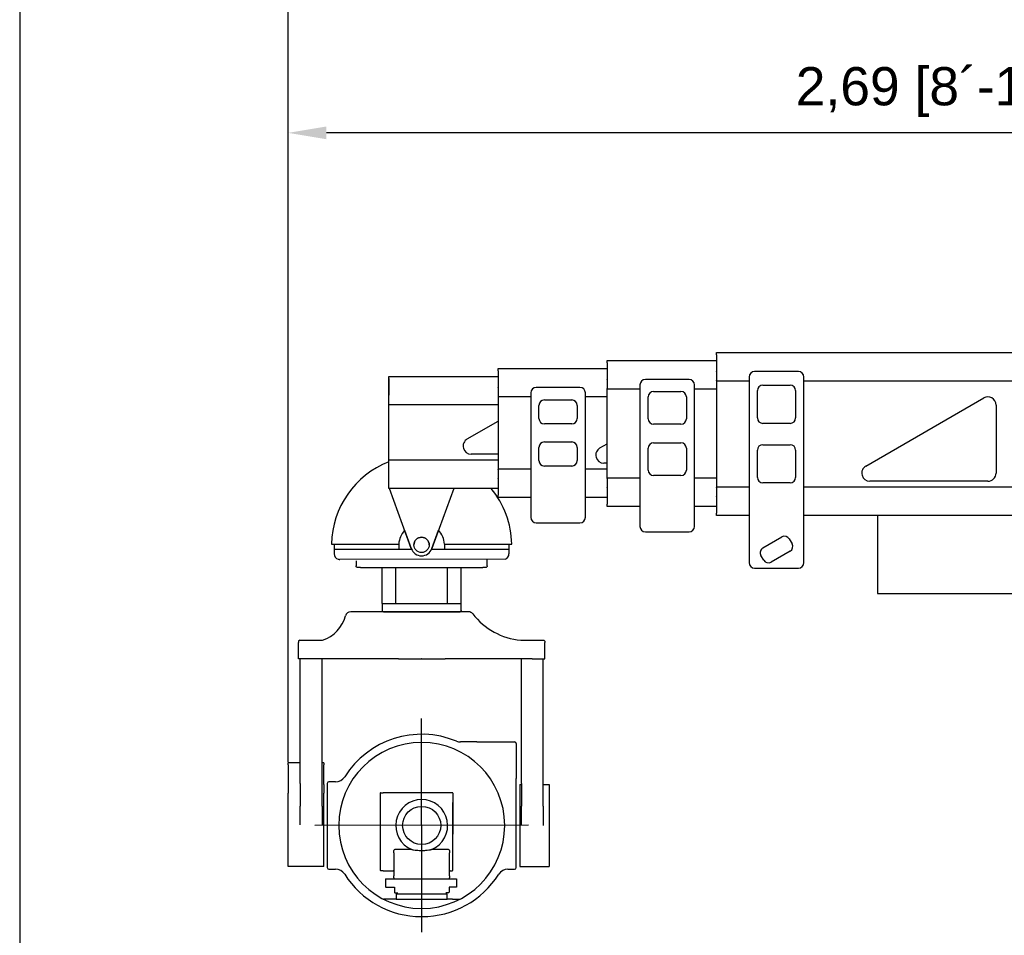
# Model space of a CAD drawing. Header units: inches. Extents: x 15 to 16771, y 14 to 21555.
# Tile 6 of 20: x 10831 to 12634, y 6534 to 8211. Entities that reach past the tile are written whole.
import ezdxf

# ---------------------------------------------------------------- set-up
doc = ezdxf.new("R2010")
doc.units = ezdxf.units.IN
doc.header["$MEASUREMENT"] = 0
doc.layers.add('AM_5', color=3, linetype='Continuous', lineweight=25)
doc.styles.add('Aktuální-ISO', font='arial.ttf')
doc.styles.get("Standard").update_dxf_attribs({"font": 'arial.ttf'})
doc.dimstyles.new('AM_ISO$0', dxfattribs={"dimtxt": 3.5, "dimasz": 3.5, "dimexe": 1, "dimexo": 1, "dimgap": 1.5, "dimtad": 1, "dimdsep": 46, "dimtxsty": 'Standard', "dimcen": 0, "dimclrd": 256, "dimclre": 256, "dimclrt": 2, "dimadec": 0, "dimazin": 2, "dimtp": 0.1, "dimtm": 0.1, "dimtfac": 0.71, "dimtdec": 3, "dimtmove": 0, "dimatfit": 3, "dimfxl": 1, "dimlwd": -1, "dimlwe": -1, "dimarcsym": 1})

# ---------------------------------------------------------------- blocks, each defined once
blk = doc.blocks.new('kamera')
at = {"color": 253}
for p, q in [((26309.5, 8438.8), (26306.5, 8438.8)), ((26310.3, 8438.8), (26309.5, 8438.8)), ((26309.5, 8438.8), (26309.5, 8438.8)), ((26355.9, 8438.8), (26310.3, 8438.8)), ((26358.6, 8438.8), (26355.9, 8438.8)), ((26380.6, 8438.8), (26358.6, 8438.8)), ((26393.8, 8438.8), (26380.6, 8438.8)), ((26403.3, 8438.8), (26393.8, 8438.8)), ((26436, 8438.8), (26403.3, 8438.8)), ((26436, 8438.8), (26437, 8438.8)), ((26469.6, 8438.8), (26437, 8438.8)), ((26479.2, 8438.8), (26469.6, 8438.8)), ((26492.3, 8438.8), (26479.2, 8438.8)), ((26512.5, 8438.8), (26492.3, 8438.8)), ((26521.3, 8438.8), (26512.5, 8438.8)), ((26522.1, 8438.8), (26521.3, 8438.8)), ((26523, 8438.8), (26522.1, 8438.8)), ((26523, 8438.8), (26523, 8438.8)), ((26213, 8386.8), (26211, 8384.8)), ((26213, 8386.8), (26255, 8386.8)), ((26618, 8386.8), (26660, 8386.8)), ((26660, 8386.8), (26662, 8384.8)), ((26211, 8384.8), (26211, 8382.8)), ((26211, 8352.8), (26211, 8382.8)), ((26662, 8384.8), (26662, 8382.8)), ((26662, 8352.8), (26662, 8382.8)), ((26234, 8352.8), (26211, 8352.8)), ((26214, 8124.5), (26214, 8352.8)), ((26393.8, 8352.8), (26234, 8352.8)), ((26254, 8124.5), (26254, 8352.8)), ((26393.8, 8352.8), (26403.3, 8352.8)), ((26403.3, 8352.8), (26436, 8352.8)), ((26437, 8352.8), (26436, 8352.8)), ((26437, 8352.8), (26469.6, 8352.8)), ((26469.6, 8352.8), (26479.2, 8352.8)), ((26639, 8352.8), (26479.2, 8352.8)), ((26619, 8124.5), (26619, 8352.8)), ((26639, 8352.8), (26662, 8352.8)), ((26659, 8124.5), (26659, 8352.8)), ((26436.8, 7851.8), (26436.2, 8243.2)), ((26537.5, 8200.5), (26507.5, 8200.5)), ((26537.5, 8200.5), (26606.5, 8200.5)), ((26609.5, 8197.5), (26609.5, 8133.5)), ((26192, 8158.5), (26192, 8162.5)), ((26214, 8162.5), (26192, 8162.5)), ((26192, 8158.5), (26192, 8122.7)), ((26257, 8162.5), (26254, 8162.5)), ((26257, 8162.5), (26257, 8158.5)), ((26257, 8122.7), (26257, 8158.5)), ((26609.5, 7970.5), (26609.5, 8133.5)), ((26192, 8122.7), (26192, 8106.9)), ((26214, 8124.5), (26214, 8082.7)), ((26254, 8082.7), (26254, 8124.5)), ((26257, 8122.7), (26257, 8106.9)), ((26263.5, 8124.5), (26263.5, 7970.5)), ((26278.5, 8127.5), (26266.5, 8127.5)), ((26616, 8122.5), (26616, 7972.5)), ((26616, 8122.5), (26619, 8122.5)), ((26619, 8124.5), (26619, 8082.7)), ((26659, 8082.7), (26659, 8124.5)), ((26659, 8122.5), (26670, 8122.5)), ((26670, 8122.5), (26670, 7972.5)), ((26192, 8048.5), (26192, 8106.9)), ((26257, 8046.5), (26257, 8106.9)), ((26360.5, 8106.5), (26360.5, 7965.5)), ((26361.5, 8107.5), (26365.9, 8107.5)), ((26371.8, 8107.5), (26365.9, 8107.5)), ((26376.5, 8107.5), (26371.8, 8107.5)), ((26492.5, 8107.5), (26376.5, 8107.5)), ((26493.5, 8106.5), (26493.5, 8089.5)), ((26493.5, 8106.5), (26493.5, 8031.5)), ((26493.5, 8106.5), (26493.5, 8106.5)), ((26493.5, 8031.5), (26493.5, 8089.5)), ((26192, 8046.5), (26192, 8048.5)), ((26192, 7972.5), (26192, 8046.5)), ((26214, 8048.5), (26214.1, 8048.5)), ((26632.2, 8047.8), (26240.8, 8047.2)), ((26253.9, 8048.5), (26253.9, 8048.5)), ((26257, 7972.5), (26257, 8046.5)), ((26493.5, 7965.5), (26493.5, 8031.5)), ((26385.5, 7997.5), (26385.5, 8001.5)), ((26385.5, 7997.5), (26385.5, 7955.5)), ((26418.6, 8003.5), (26387.5, 8003.5)), ((26485.5, 8003.5), (26454.4, 8003.5)), ((26487.5, 8001.5), (26487.5, 7997.5)), ((26487.5, 7955.5), (26487.5, 7997.5)), ((26257, 7972.5), (26192, 7972.5)), ((26616, 7972.5), (26649.4, 7972.5)), ((26653.5, 7972.5), (26670, 7972.5)), ((26266.5, 7967.5), (26278.5, 7967.5)), ((26365.9, 7964.5), (26361.5, 7964.5)), ((26365.9, 7964.5), (26371.8, 7964.5)), ((26371.8, 7964.5), (26376.5, 7964.5)), ((26376.5, 7964.5), (26384.5, 7964.5)), ((26385.5, 7951.5), (26385.5, 7955.5)), ((26487.5, 7955.5), (26487.5, 7951.5)), ((26488.5, 7964.5), (26492.5, 7964.5)), ((26594.5, 7967.5), (26606.5, 7967.5)), ((26370.3, 7949.5), (26370.3, 7935)), ((26370.3, 7949.5), (26500.3, 7949.5)), ((26370.8, 7934.5), (26370.3, 7935)), ((26370.8, 7934.5), (26386.5, 7934.5)), ((26385.5, 7951.5), (26385.5, 7950.5)), ((26386.5, 7949.5), (26387.5, 7949.5)), ((26386.5, 7934.5), (26386.5, 7925)), ((26485.5, 7949.5), (26486.5, 7949.5)), ((26500.3, 7934.5), (26486.5, 7934.5)), ((26486.9, 7934.6), (26486.9, 7925.1)), ((26487.5, 7950.5), (26487.5, 7951.5)), ((26500.3, 7949.5), (26500.3, 7934.5)), ((26386.5, 7925), (26387.5, 7924)), ((26387.5, 7924), (26392.9, 7924)), ((26391, 7922.5), (26390, 7922.5)), ((26390, 7922.5), (26390, 7912.5)), ((26391, 7922.5), (26482, 7922.5)), ((26485.9, 7924.1), (26480.5, 7924.1)), ((26482.4, 7922.6), (26483.4, 7922.6)), ((26483, 7912.5), (26483, 7922.5)), ((26486.9, 7925.1), (26485.9, 7924.1)), ((26380.3, 7912.5), (26366.7, 7912.5)), ((26390, 7912.5), (26380.3, 7912.5)), ((26390, 7912.5), (26391, 7912.5)), ((26391, 7912.5), (26482, 7912.5)), ((26482, 7912.5), (26483, 7912.5)), ((26492.7, 7912.5), (26483, 7912.5)), ((26492.7, 7912.5), (26506.4, 7912.5))]:
    blk.add_line(p, q, dxfattribs=at)
blk.add_circle((26436.5, 8047.5), 35, dxfattribs=at)
for centre, radius, start, end in [((26235.6, 8447), 63.2, 287.8737, 345.726), ((26306.5, 8428.8), 10, 90.3061, 165.3252), ((26522.1, 8428.8), 10, 38.8046, 90), ((26628.9, 8511.2), 124.8, 217.5214, 264.9816), ((26436.5, 8047.5), 167, 67.6885, 147.6724), ((26436.5, 8047.5), 152, 270.1885, 269.8115), ((26507.5, 8220.5), 20, 247.6885, 270), ((26606.5, 8197.5), 3, 0, 90), ((26278.5, 8147.5), 20, 270, 327.6724), ((26266.5, 8124.5), 3, 90, 180), ((26361.5, 8106.5), 1, 90, 180), ((26492.5, 8106.5), 1, 0, 90), ((26436.5, 8047.5), 47.5, 292.1324, 247.8676), ((26387.5, 8001.5), 2, 90, 180), ((26485.5, 8001.5), 2, 0, 90), ((26266.5, 7970.5), 3, 180, 270), ((26606.5, 7970.5), 3, 270, 0), ((26278.5, 7947.5), 20, 32.3276, 90), ((26436.5, 8047.5), 167, 212.3276, 269.8285), ((26361.5, 7965.5), 1, 180, 270), ((26384.5, 7963.5), 1, 0, 90), ((26436.5, 8047.5), 167, 270.1715, 327.6724), ((26488.5, 7963.5), 1, 90, 180), ((26492.5, 7965.5), 1, 270, 0), ((26594.5, 7947.5), 20, 90, 147.6724), ((26386.5, 7950.5), 1, 180, 270), ((26486.5, 7950.5), 1, 270, 0), ((26436.5, 8047.5), 152, 269.8115, 270.1885), ((26436.5, 8047.5), 167, 269.8285, 270.1715)]:
    blk.add_arc(centre, radius, start, end, dxfattribs=at)
blk.add_open_spline([(26306.5, 8438.8), (26306.5, 8438.8), (26306.5, 8438.8), (26306.5, 8438.8)], degree=3, dxfattribs=at)
for points, knots in [([(26214, 8048.5), (26214, 8049.4), (26214, 8050.4), (26214, 8052.8), (26214, 8054.2), (26214, 8058.2), (26214, 8060.6), (26214.1, 8069.9), (26214, 8076.5), (26214, 8082.7)], [0.097215, 0.097215, 0.097215, 0.097215, 0.371077, 0.371077, 0.786822, 0.786822, 1.499937, 1.499937, 3.500868, 3.500868, 3.500868, 3.500868]), ([(26254, 8082.7), (26254, 8076.5), (26253.9, 8069.9), (26253.9, 8060.6), (26253.9, 8058.1), (26253.9, 8054.7), (26253.9, 8053.7), (26253.9, 8052), (26253.9, 8051.3), (26253.9, 8049.9), (26253.9, 8049.2), (26253.9, 8048.5)], [0, 0, 0, 0, 2.09324, 2.09324, 2.836735, 2.836735, 3.13237, 3.13237, 3.33448, 3.33448, 3.551551, 3.551551, 3.551551, 3.551551]), ([(26619.1, 8047.5), (26619.1, 8047.5), (26619.1, 8047.5), (26619, 8048.7), (26619, 8049.9), (26619, 8052.2), (26619, 8053.3), (26619, 8061.8), (26619, 8069), (26619, 8078.1), (26619, 8080.5), (26619, 8082.7)], [-0.001801, -0.001801, -0.001801, -0.001801, 0, 0, 0.346593, 0.346593, 0.67107, 0.67107, 2.775904, 2.775904, 3.505598, 3.505598, 3.505598, 3.505598]), ([(26659, 8082.7), (26659, 8080.5), (26659, 8078.1), (26658.9, 8068.9), (26658.9, 8061.7), (26658.9, 8053.2), (26658.9, 8052.1), (26658.9, 8049.8), (26658.9, 8048.6), (26658.9, 8047.5), (26658.9, 8047.5), (26658.9, 8047.5)], [0, 0, 0, 0, 0.765388, 0.765388, 2.984152, 2.984152, 3.323036, 3.323036, 3.676875, 3.676875, 3.678759, 3.678759, 3.678759, 3.678759]), ([(26418.6, 8003.5), (26418.6, 8003.5), (26418.6, 8003.5), (26418.7, 8003.5), (26418.7, 8003.5), (26418.9, 8003.4), (26419.1, 8003.4), (26420, 8003.2), (26421, 8003), (26423.2, 8002.7), (26425.1, 8002.4), (26430.2, 8001.9), (26433.5, 8001.7), (26440.5, 8001.8), (26443.7, 8002), (26448.6, 8002.5), (26450.4, 8002.8), (26452.3, 8003.1), (26453, 8003.2), (26453.7, 8003.3), (26453.9, 8003.4), (26454.2, 8003.4), (26454.3, 8003.5), (26454.4, 8003.5), (26454.4, 8003.5), (26454.4, 8003.5)], [-7.415109, -7.415109, -7.415109, -7.415109, -7.384028, -7.384028, -7.351449, -7.351449, -7.271837, -7.271837, -6.996388, -6.996388, -6.391073, -6.391073, -5.657282, -5.657282, -4.933058, -4.933058, -4.346833, -4.346833, -4.091013, -4.091013, -3.97253, -3.97253, -3.899901, -3.899901, -3.850288, -3.850288, -3.850288, -3.850288]), ([(26649.4, 7972.5), (26649.4, 7972.5), (26649.5, 7972.5), (26649.7, 7972.5), (26649.8, 7972.5), (26650.2, 7972.5), (26650.4, 7972.5), (26650.9, 7972.5), (26651.2, 7972.5), (26651.7, 7972.5), (26652, 7972.5), (26652.5, 7972.5), (26652.7, 7972.5), (26653.1, 7972.5), (26653.3, 7972.5), (26653.5, 7972.5), (26653.5, 7972.5), (26653.5, 7972.5)], [0.3114615, 0.3114615, 0.3114615, 0.3114615, 0.3893268, 0.3893268, 0.4671922, 0.4671922, 0.5450576, 0.5450576, 0.6229229, 0.6229229, 0.7007883, 0.7007883, 0.7786537, 0.7786537, 0.856519, 0.856519, 0.9343844, 0.9343844, 0.9343844, 0.9343844])]:
    blk.add_open_spline(points, degree=3, knots=knots, dxfattribs=at)
blk = doc.blocks.new('*D32')
at = {"layer": 'AM_5', "linetype": 'ByBlock', "transparency": 16777216}
for p, q in [((11322.8, 6851.5), (11322.8, 8005)), ((13677.1, 8004), (11392.8, 8004)), ((13747.1, 7433.9), (13747.1, 8005))]:
    blk.add_line(p, q, dxfattribs=at)
at = {"layer": 'AM_5', "transparency": 16777216}
for points in [[(11392.8, 8015.7), (11392.8, 7992.4), (11322.8, 8004)], [(13677.1, 8015.7), (13677.1, 7992.4), (13747.1, 8004)]]:
    blk.add_solid(points, dxfattribs=at)
at = {"layer": 'Defpoints', "color": 0, "transparency": 16777216}
for p in [(11322.8, 8004), (13747.1, 7432.9), (11322.8, 6850.5)]:
    blk.add_point(p, dxfattribs=at)
at = {"layer": 'AM_5', "color": 2, "transparency": 16777216, "insert": (12535, 8078.9), "char_height": 70, "attachment_point": 5, "style": 'Aktuální-ISO'}
blk.add_mtext('2,69 [8´-10´´]', dxfattribs=at)
blk = doc.blocks.new('*D34')
at = {"layer": 'AM_5', "linetype": 'ByBlock', "transparency": 16777216}
for p, q in [((11322.8, 6851.5), (11322.8, 8262.5)), ((16037.1, 8261.5), (11392.8, 8261.5)), ((16107.1, 7690.9), (16107.1, 8262.5))]:
    blk.add_line(p, q, dxfattribs=at)
at = {"layer": 'AM_5', "transparency": 16777216}
for points in [[(11392.8, 8273.2), (11392.8, 8249.9), (11322.8, 8261.5)], [(16037.1, 8273.2), (16037.1, 8249.9), (16107.1, 8261.5)]]:
    blk.add_solid(points, dxfattribs=at)
at = {"layer": 'Defpoints', "color": 0, "transparency": 16777216}
for p in [(11322.8, 8261.5), (16107.1, 7689.9), (11322.8, 6850.5)]:
    blk.add_point(p, dxfattribs=at)
at = {"layer": 'AM_5', "color": 2, "transparency": 16777216, "insert": (13715, 8336.4), "char_height": 70, "attachment_point": 5, "style": 'Aktuální-ISO'}
blk.add_mtext('5,05 [16´-7´´]', dxfattribs=at)

msp = doc.modelspace()

# ---------------------------------------------------------------- linework, layer by layer
at = {"color": 253}
for p, q in [((12107.106, 7601.493), (13216.706, 7601.493)), ((12107.106, 7597.493), (12107.106, 7601.493)), ((12107.106, 7597.493), (12107.106, 7576.859)), ((11907.106, 7586.993), (12107.106, 7586.993)), ((11907.106, 7582.993), (11907.106, 7586.993)), ((11907.106, 7582.993), (11907.106, 7562.359)), ((12107.106, 7576.859), (12107.106, 7576.342)), ((12107.106, 7576.342), (12107.106, 7567.147)), ((11507.006, 7355.393), (11507.006, 7557.993)), ((11507.106, 7557.993), (11707.106, 7557.993)), ((11507.106, 7553.993), (11507.106, 7557.993)), ((11707.106, 7572.493), (11907.106, 7572.493)), ((11707.106, 7568.493), (11707.106, 7572.493)), ((11707.106, 7568.493), (11707.106, 7547.859)), ((11907.106, 7562.359), (11907.106, 7561.842)), ((11907.106, 7561.842), (11907.106, 7552.647)), ((12107.106, 7566.629), (12107.106, 7567.147)), ((12107.106, 7566.629), (12107.106, 7550.393)), ((12167.106, 7556.893), (12167.106, 7216.893)), ((12257.106, 7566.893), (12177.106, 7566.893)), ((12267.106, 7216.893), (12267.106, 7556.893)), ((11507.106, 7553.993), (11507.106, 7533.359)), ((11707.106, 7547.859), (11707.106, 7547.342)), ((11707.106, 7547.342), (11707.106, 7538.147)), ((11707.106, 7537.629), (11707.106, 7538.147)), ((11707.106, 7537.629), (11707.106, 7521.393)), ((11857.106, 7537.893), (11777.106, 7537.893)), ((11907.106, 7552.129), (11907.106, 7552.647)), ((11907.106, 7552.129), (11907.106, 7535.893)), ((11967.106, 7542.393), (11967.106, 7283.393)), ((12057.106, 7552.393), (11977.106, 7552.393)), ((12067.106, 7283.393), (12067.106, 7542.393)), ((12107.106, 7549.893), (12107.106, 7550.393)), ((12107.106, 7549.893), (12107.106, 7354.893)), ((12107.106, 7549.893), (12167.106, 7549.893)), ((12192.106, 7541.893), (12242.106, 7541.893)), ((12267.106, 7549.893), (13212.106, 7549.893)), ((11507.106, 7533.359), (11507.106, 7532.842)), ((11507.106, 7532.842), (11507.106, 7523.647)), ((11707.106, 7520.893), (11707.106, 7521.393)), ((11707.106, 7520.893), (11707.106, 7387.893)), ((11707.106, 7520.893), (11767.106, 7520.893)), ((11767.106, 7527.893), (11767.106, 7299.893)), ((11867.106, 7299.893), (11867.106, 7527.893)), ((11867.106, 7520.893), (11907.106, 7520.893)), ((11907.106, 7535.393), (11907.106, 7535.893)), ((11907.106, 7371.393), (11907.106, 7535.393)), ((11907.106, 7535.393), (11967.106, 7535.393)), ((11982.106, 7480.393), (11982.106, 7520.393)), ((11992.106, 7530.393), (12042.106, 7530.393)), ((12052.106, 7520.393), (12052.106, 7480.393)), ((12067.106, 7535.393), (12107.106, 7535.393)), ((12182.106, 7481.893), (12182.106, 7531.893)), ((12252.106, 7531.893), (12252.106, 7481.893)), ((11507.106, 7506.393), (11707.106, 7506.393)), ((11782.106, 7480.893), (11782.106, 7504.893)), ((11792.106, 7514.893), (11842.106, 7514.893)), ((11852.106, 7504.893), (11852.106, 7480.893)), ((12380.766, 7393.883), (12596.606, 7518.502)), ((12619.106, 7505.511), (12619.106, 7380.893)), ((11650.669, 7443.483), (11707.106, 7476.066)), ((11842.106, 7470.893), (11792.106, 7470.893)), ((12042.106, 7470.393), (11992.106, 7470.393)), ((12242.106, 7471.893), (12192.106, 7471.893)), ((11792.106, 7437.893), (11842.106, 7437.893)), ((11893.628, 7426.883), (11907.106, 7434.664)), ((11992.106, 7436.393), (12042.106, 7436.393)), ((12192.106, 7432.893), (12242.106, 7432.893)), ((11707.106, 7415.493), (11658.169, 7415.493)), ((11782.106, 7403.893), (11782.106, 7427.893)), ((11852.106, 7427.893), (11852.106, 7403.893)), ((11982.106, 7386.393), (11982.106, 7426.393)), ((12052.106, 7426.393), (12052.106, 7386.393)), ((12182.106, 7372.893), (12182.106, 7422.893)), ((12252.106, 7422.893), (12252.106, 7372.893)), ((11707.106, 7404.393), (11507.106, 7404.393)), ((11842.106, 7393.893), (11792.106, 7393.893)), ((11907.106, 7398.893), (11901.128, 7398.893)), ((11767.106, 7387.893), (11707.106, 7387.893)), ((11707.106, 7387.393), (11707.106, 7387.893)), ((11707.106, 7387.393), (11707.106, 7371.156)), ((11907.106, 7387.893), (11867.106, 7387.893)), ((12042.106, 7376.393), (11992.106, 7376.393)), ((11707.106, 7370.638), (11707.106, 7371.156)), ((11707.106, 7370.638), (11707.106, 7361.444)), ((11707.106, 7361.444), (11707.106, 7360.926)), ((11707.106, 7360.926), (11707.106, 7340.293)), ((11967.106, 7371.393), (11907.106, 7371.393)), ((11907.106, 7370.893), (11907.106, 7371.393)), ((11907.106, 7370.893), (11907.106, 7354.656)), ((12107.106, 7371.393), (12067.106, 7371.393)), ((12242.106, 7362.893), (12192.106, 7362.893)), ((12604.106, 7365.893), (12388.266, 7365.893)), ((11507.106, 7352.793), (11507.106, 7356.793)), ((11707.106, 7352.793), (11507.106, 7352.793)), ((11548.32, 7242.532), (11508.056, 7352.793)), ((11626.157, 7352.793), (11585.893, 7242.532)), ((11707.106, 7336.293), (11707.106, 7340.293)), ((11907.106, 7354.138), (11907.106, 7354.656)), ((11907.106, 7354.138), (11907.106, 7344.944)), ((11907.106, 7344.944), (11907.106, 7344.426)), ((11907.106, 7344.426), (11907.106, 7323.793)), ((12167.106, 7354.893), (12107.106, 7354.893)), ((12107.106, 7354.393), (12107.106, 7354.893)), ((12107.106, 7354.393), (12107.106, 7338.156)), ((13184.106, 7354.893), (12267.106, 7354.893)), ((11767.106, 7336.293), (11707.106, 7336.293)), ((11907.106, 7336.293), (11867.106, 7336.293)), ((11907.106, 7319.793), (11907.106, 7323.793)), ((12107.106, 7337.638), (12107.106, 7338.156)), ((12107.106, 7337.638), (12107.106, 7328.444)), ((12107.106, 7328.444), (12107.106, 7327.926)), ((12107.106, 7327.926), (12107.106, 7307.293)), ((11967.106, 7319.793), (11907.106, 7319.793)), ((12107.106, 7319.793), (12067.106, 7319.793)), ((12107.106, 7303.293), (12107.106, 7307.293)), ((12167.106, 7303.293), (12107.106, 7303.293)), ((13672.106, 7303.293), (12267.106, 7303.293)), ((12401.856, 7303.293), (12401.856, 7160.093)), ((11777.106, 7289.893), (11857.106, 7289.893)), ((11536.062, 7276.09), (11548.32, 7242.524)), ((11536.062, 7276.09), (11548.32, 7242.525)), ((11585.893, 7242.524), (11598.197, 7276.217)), ((11585.893, 7242.525), (11598.196, 7276.217)), ((11977.106, 7273.393), (12057.106, 7273.393)), ((11402.214, 7250.892), (11525.294, 7250.892)), ((11407.187, 7250.892), (11407.187, 7232.892)), ((11525.187, 7250.891), (11525.187, 7240.893)), ((11525.187, 7250.89), (11525.294, 7250.89)), ((11525.294, 7250.89), (11525.294, 7250.891)), ((11545.264, 7250.892), (11545.267, 7250.892)), ((11588.945, 7250.892), (11588.948, 7250.892)), ((11609.08, 7250.892), (11732.16, 7250.892)), ((11609.08, 7250.891), (11609.08, 7250.89)), ((11609.08, 7250.89), (11609.187, 7250.89)), ((11609.187, 7250.891), (11609.187, 7240.893)), ((11727.187, 7250.892), (11727.187, 7232.892)), ((12192.286, 7243.883), (12226.927, 7263.883)), ((12240.587, 7260.223), (12245.587, 7251.562)), ((11548.987, 7240.893), (11407.187, 7240.893)), ((11407.187, 7232.892), (11407.187, 7232.889)), ((11548.906, 7240.893), (11549.002, 7240.893)), ((11548.987, 7240.893), (11549.001, 7240.893)), ((11585.211, 7240.893), (11585.387, 7240.893)), ((11647.737, 7240.893), (11585.387, 7240.893)), ((11727.187, 7240.892), (11647.737, 7240.893)), ((11702.187, 7240.892), (11697.187, 7240.892)), ((11727.187, 7232.889), (11727.187, 7232.892)), ((12241.927, 7237.902), (12207.286, 7217.902)), ((11414.187, 7223.353), (11414.187, 7223.352)), ((11414.187, 7223.35), (11414.187, 7223.35)), ((11720.187, 7223.35), (11417.187, 7222.889)), ((11447.187, 7220.392), (11447.187, 7210.892)), ((11687.187, 7210.892), (11687.188, 7223.3)), ((12193.625, 7221.562), (12188.625, 7230.223)), ((11447.187, 7210.892), (11447.187, 7210.889)), ((11455.375, 7207.889), (11678.999, 7207.889)), ((11494.687, 7141.895), (11494.687, 7207.895)), ((11519.687, 7141.896), (11519.687, 7207.895)), ((11614.687, 7141.896), (11614.687, 7207.896)), ((11639.687, 7141.896), (11639.687, 7207.896)), ((11687.187, 7210.889), (11687.187, 7210.892)), ((12177.106, 7206.893), (12257.106, 7206.893)), ((12401.856, 7160.093), (12976.856, 7160.093)), ((11494.687, 7141.895), (11494.687, 7129.395)), ((11494.687, 7141.895), (11639.687, 7141.895)), ((11639.687, 7129.395), (11639.687, 7141.895)), ((11494.687, 7129.395), (11494.687, 7129.388)), ((11497.187, 7126.888), (11637.843, 7126.89)), ((11639.687, 7129.385), (11639.687, 7129.395))]:
    msp.add_line(p, q, dxfattribs=at)
msp.add_lwpolyline([(16771.081, 5125.676), (16771.081, 9325.676), (10831.081, 9325.676), (10831.081, 5125.676)], close=True)
msp.add_circle((11567.106, 7249.393), 14, dxfattribs=at)
for centre, radius, start, end in [((12177.106, 7556.893), 10, 90, 180), ((12257.106, 7556.893), 10, 0, 90), ((11777.106, 7527.893), 10, 90, 180), ((11857.106, 7527.893), 10, 0, 90), ((11977.106, 7542.393), 10, 90, 180), ((12057.106, 7542.393), 10, 0, 90), ((12192.106, 7531.893), 10, 90, 180), ((12242.106, 7531.893), 10, 0, 90), ((11992.106, 7520.393), 10, 90, 180), ((12042.106, 7520.393), 10, 0, 90), ((12604.106, 7505.511), 15, 0, 120.000659), ((11792.106, 7504.893), 10, 90, 180), ((11842.106, 7504.893), 10, 0, 90), ((11792.106, 7480.893), 10, 180, 270), ((11842.106, 7480.893), 10, 270, 0), ((11992.106, 7480.393), 10, 180, 270), ((12042.106, 7480.393), 10, 270, 0), ((12192.106, 7481.893), 10, 180, 270), ((12242.106, 7481.893), 10, 270, 0), ((11658.169, 7430.493), 15, 119.999125, 270), ((11792.106, 7427.893), 10, 90, 180), ((11842.106, 7427.893), 10, 0, 90), ((11992.106, 7426.393), 10, 90, 180), ((12042.106, 7426.393), 10, 0, 90), ((12192.106, 7422.893), 10, 90, 180), ((12242.106, 7422.893), 10, 0, 90), ((11901.128, 7413.893), 15, 119.999367, 270), ((11567.187, 7247.892), 165, 111.391105, 178.958201), ((11792.106, 7403.893), 10, 180, 270), ((11842.106, 7403.893), 10, 270, 0), ((12388.266, 7380.893), 15, 120.000659, 270), ((11992.106, 7386.393), 10, 180, 270), ((12042.106, 7386.393), 10, 270, 0), ((12604.106, 7380.893), 15, 270, 0), ((12192.106, 7372.893), 10, 180, 270), ((12242.106, 7372.893), 10, 270, 0), ((11567.187, 7247.892), 165, 1.041799, 39.475753), ((11777.106, 7299.893), 10, 180, 270), ((11857.106, 7299.893), 10, 270, 0), ((11567.187, 7247.891), 42, 137.819239, 175.903956), ((11567.187, 7247.89), 42, 137.818655, 175.903956), ((11567.187, 7247.891), 42, 4.096044, 42.414574), ((11567.187, 7247.89), 42, 4.096044, 42.415157), ((11977.106, 7283.393), 10, 180, 270), ((12057.106, 7283.393), 10, 270, 0), ((11567.106, 7249.392), 14, 0.000226, 179.999774), ((12231.927, 7255.223), 10, 30, 120), ((12236.927, 7246.562), 10, 300, 30), ((11417.187, 7232.892), 10, 180, 252.542397), ((11417.187, 7232.889), 10, 180, 252.542397), ((11567.106, 7249.393), 20, 200.060769, 339.939231), ((11567.106, 7249.393), 20, 200.060769, 339.939231), ((11567.106, 7249.391), 20, 200.060769, 339.939231), ((11567.106, 7249.385), 20, 200.060769, 205.125813), ((11567.106, 7249.384), 20, 200.060769, 205.122315), ((11567.106, 7249.385), 20, 334.874187, 339.939231), ((11567.106, 7249.384), 20, 334.877685, 339.939231), ((11717.187, 7232.892), 10, 287.457603, 0), ((11717.187, 7232.889), 10, 287.457603, 0), ((12197.286, 7235.223), 10, 120, 210), ((12177.106, 7216.893), 10, 180, 270), ((12202.286, 7226.562), 10, 210, 300), ((12257.106, 7216.893), 10, 270, 0), ((11497.187, 7129.388), 2.5, 180, 270)]:
    msp.add_arc(centre, radius, start, end, dxfattribs=at)
for points, knots in [([(11414.187, 7223.35), (11414.381, 7223.289), (11414.576, 7223.234), (11414.971, 7223.136), (11415.169, 7223.093), (11415.569, 7223.019), (11415.77, 7222.988), (11416.173, 7222.939), (11416.375, 7222.92), (11416.781, 7222.895), (11416.984, 7222.889), (11417.187, 7222.889)], [1.266103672, 1.266103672, 1.266103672, 1.266103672, 1.327042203, 1.327042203, 1.387980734, 1.387980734, 1.448919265, 1.448919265, 1.509857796, 1.509857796, 1.570796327, 1.570796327, 1.570796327, 1.570796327]), ([(11455.375, 7207.889), (11454.644, 7207.889), (11453.937, 7207.889), (11452.688, 7207.889), (11452.129, 7207.889), (11451.214, 7207.889), (11450.846, 7207.889), (11450.345, 7207.889), (11450.239, 7207.889), (11450.177, 7207.889), (11450.175, 7207.889), (11450.167, 7207.889), (11450.165, 7207.889), (11450.161, 7207.889), (11450.159, 7207.889), (11450.154, 7207.889), (11450.151, 7207.889), (11450.144, 7207.889), (11450.14, 7207.889), (11450.128, 7207.89), (11450.119, 7207.89), (11450.073, 7207.891), (11450.035, 7207.893), (11449.952, 7207.898), (11449.907, 7207.902), (11449.726, 7207.922), (11449.591, 7207.946), (11449.148, 7208.057), (11448.846, 7208.186), (11448.307, 7208.53), (11448.063, 7208.747), (11447.66, 7209.241), (11447.497, 7209.524), (11447.27, 7210.119), (11447.204, 7210.439), (11447.188, 7210.801), (11447.187, 7210.845), (11447.187, 7210.889)], [0, 0, 0, 0, 0.22701992, 0.22701992, 0.44994206, 0.44994206, 0.67302912, 0.67302912, 0.89609811, 0.89609811, 0.9044694, 0.9044694, 0.90653337, 0.90653337, 0.90793814, 0.90793814, 0.9093476, 0.9093476, 0.9107581, 0.9107581, 0.91359606, 0.91359606, 0.92492365, 0.92492365, 0.93853687, 0.93853687, 0.97945611, 0.97945611, 1.07559332, 1.07559332, 1.17115868, 1.17115868, 1.26675046, 1.26675046, 1.36234136, 1.36234136, 1.37550695, 1.37550695, 1.37550695, 1.37550695]), ([(11687.187, 7210.889), (11687.187, 7210.565), (11687.133, 7210.236), (11686.927, 7209.627), (11686.775, 7209.339), (11686.392, 7208.83), (11686.156, 7208.603), (11685.632, 7208.241), (11685.337, 7208.1), (11684.88, 7207.966), (11684.724, 7207.933), (11684.489, 7207.903), (11684.41, 7207.896), (11684.306, 7207.891), (11684.28, 7207.89), (11684.248, 7207.89), (11684.241, 7207.89), (11684.231, 7207.889), (11684.228, 7207.889), (11684.219, 7207.889), (11684.215, 7207.889), (11684.206, 7207.889), (11684.203, 7207.889), (11684.197, 7207.889), (11684.196, 7207.889), (11684.189, 7207.889), (11684.186, 7207.889), (11684.171, 7207.889), (11684.154, 7207.889), (11684.058, 7207.889), (11683.92, 7207.889), (11683.45, 7207.889), (11683.058, 7207.889), (11682.102, 7207.889), (11681.528, 7207.889), (11680.312, 7207.889), (11679.666, 7207.889), (11678.999, 7207.889)], [0, 0, 0, 0, 0.09728761, 0.09728761, 0.19281761, 0.19281761, 0.2884107, 0.2884107, 0.38400153, 0.38400153, 0.43133289, 0.43133289, 0.45517681, 0.45517681, 0.46271126, 0.46271126, 0.46515422, 0.46515422, 0.46636063, 0.46636063, 0.46880702, 0.46880702, 0.47366708, 0.47366708, 0.47978854, 0.47978854, 0.49813866, 0.49813866, 0.55321076, 0.55321076, 0.71949627, 0.71949627, 0.94599513, 0.94599513, 1.16905531, 1.16905531, 1.37611683, 1.37611683, 1.37611683, 1.37611683]), ([(11639.687, 7129.385), (11639.687, 7129.115), (11639.642, 7128.841), (11639.471, 7128.334), (11639.344, 7128.093), (11639.024, 7127.669), (11638.828, 7127.481), (11638.391, 7127.178), (11638.145, 7127.061), (11637.764, 7126.949), (11637.635, 7126.922), (11637.439, 7126.897), (11637.373, 7126.891), (11637.289, 7126.887), (11637.271, 7126.887), (11637.247, 7126.886), (11637.24, 7126.886), (11637.229, 7126.886), (11637.223, 7126.886), (11637.215, 7126.886), (11637.212, 7126.886), (11637.205, 7126.886), (11637.202, 7126.885), (11637.197, 7126.885), (11637.196, 7126.885), (11637.19, 7126.885), (11637.187, 7126.885), (11637.174, 7126.885), (11637.16, 7126.885), (11637.077, 7126.885), (11636.958, 7126.885), (11636.524, 7126.885), (11636.131, 7126.885), (11635.153, 7126.885), (11634.559, 7126.885), (11633.24, 7126.885), (11632.5, 7126.885), (11631.071, 7126.885), (11630.376, 7126.885), (11629.687, 7126.885)], [0, 0, 0, 0, 0.08107308, 0.08107308, 0.16068141, 0.16068141, 0.24034232, 0.24034232, 0.32000133, 0.32000133, 0.35944351, 0.35944351, 0.37927278, 0.37927278, 0.38471348, 0.38471348, 0.38679444, 0.38679444, 0.38882764, 0.38882764, 0.3908522, 0.3908522, 0.39488792, 0.39488792, 0.40077887, 0.40077887, 0.41843499, 0.41843499, 0.4714159, 0.4714159, 0.63118567, 0.63118567, 0.87447422, 0.87447422, 1.11344353, 1.11344353, 1.35245521, 1.35245521, 1.5590499, 1.5590499, 1.5590499, 1.5590499])]:
    msp.add_open_spline(points, degree=3, knots=knots, dxfattribs=at)

# ---------------------------------------------------------------- block references
msp.add_blockref('kamera', (-14869.136, -1311.957))

# ---------------------------------------------------------------- dimensions: what is measured, and where the dimension line sits
at = {"layer": 'AM_5'}
for base, p1, text, picture, middle in [((11322.831, 8261.534), (16107.106, 7689.893), '5,05 [16´-7´´]', '*D34', (13714.969, 8336.395)), ((11322.831, 8004.041), (13747.106, 7432.893), '2,69 [8´-10´´]', '*D32', (12534.969, 8078.901))]:
    dim = msp.add_linear_dim(base=base, p1=p1, p2=(11322.831, 6850.525), text=text, dimstyle='AM_ISO$0', override={"dimtxt": 70, "dimasz": 70, "dimgap": 30, "dimtxsty": 'Aktuální-ISO'}, dxfattribs=at)
    dim.commit()
    dim.dimension.update_dxf_attribs({"geometry": picture, "text_midpoint": middle})

doc.saveas('drawing.dxf')
